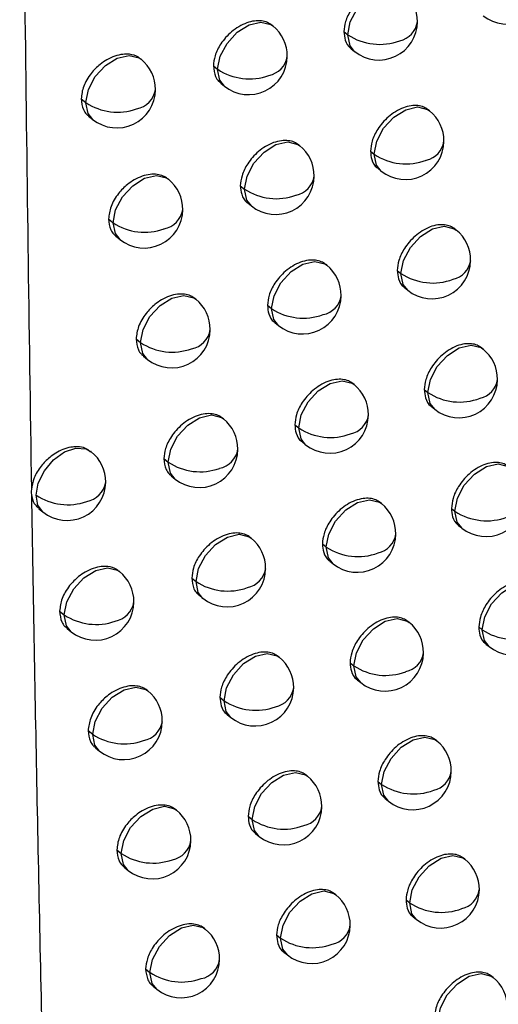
# Model space of a CAD drawing. Header units: millimetres. Extents: x 25 to 1229, y -261 to 1180.
# Tile 206 of 224: x 924 to 930, y 744 to 757. Entities that reach past the tile are written whole.
import ezdxf

# ---------------------------------------------------------------- set-up
doc = ezdxf.new("R2010")
doc.units = ezdxf.units.MM

msp = doc.modelspace()

# ---------------------------------------------------------------- linework, layer by layer
at = {"color": 7, "linetype": 'Continuous', "lineweight": 25}
for p, q in [((927.286, 756.903), (927.274, 756.913)), ((928.207, 756.829), (928.257, 756.789)), ((928.301, 756.606), (928.345, 756.571)), ((925.58, 756.472), (925.572, 756.478)), ((926.516, 756.386), (926.571, 756.341)), ((926.611, 756.162), (926.66, 756.123)), ((924.804, 755.959), (924.865, 755.91)), ((929.315, 755.804), (929.298, 755.817)), ((924.901, 755.734), (924.953, 755.692)), ((927.634, 755.352), (927.621, 755.362)), ((928.551, 755.281), (928.6, 755.242)), ((928.645, 755.059), (928.688, 755.024)), ((925.933, 754.917), (925.923, 754.924)), ((926.865, 754.834), (926.919, 754.79)), ((926.961, 754.61), (927.008, 754.572)), ((925.159, 754.403), (925.218, 754.355)), ((929.66, 754.26), (929.642, 754.274)), ((925.255, 754.179), (925.307, 754.137)), ((927.985, 753.804), (927.97, 753.816)), ((928.898, 753.737), (928.945, 753.698)), ((928.992, 753.514), (929.034, 753.48)), ((926.288, 753.365), (926.278, 753.373)), ((927.217, 753.285), (927.27, 753.243)), ((927.312, 753.062), (927.358, 753.025)), ((925.515, 752.85), (925.573, 752.803)), ((930.008, 752.719), (929.99, 752.734)), ((925.611, 752.626), (925.662, 752.585)), ((928.337, 752.26), (928.322, 752.272)), ((929.247, 752.195), (929.293, 752.157)), ((929.341, 751.973), (929.382, 751.939)), ((926.646, 751.816), (926.635, 751.825)), ((927.571, 751.739), (927.622, 751.698)), ((927.666, 751.516), (927.711, 751.48)), ((924.935, 751.389), (924.928, 751.395)), ((925.875, 751.3), (925.931, 751.254)), ((925.97, 751.076), (926.02, 751.036)), ((928.692, 750.718), (928.677, 750.731)), ((924.255, 750.652), (924.309, 750.609)), ((929.599, 750.656), (929.644, 750.62)), ((929.692, 750.434), (929.733, 750.402)), ((927.006, 750.271), (926.994, 750.28)), ((927.927, 750.197), (927.978, 750.156)), ((928.022, 749.974), (928.066, 749.938)), ((925.3, 749.839), (925.292, 749.846)), ((926.236, 749.753), (926.292, 749.709)), ((926.331, 749.53), (926.38, 749.491)), ((924.525, 749.326), (924.586, 749.277)), ((929.05, 749.18), (929.033, 749.193)), ((924.622, 749.102), (924.674, 749.059)), ((929.953, 749.12), (929.997, 749.085)), ((930.046, 748.899), (930.086, 748.867)), ((927.369, 748.728), (927.356, 748.739)), ((928.286, 748.657), (928.335, 748.618)), ((928.38, 748.435), (928.424, 748.4)), ((925.668, 748.292), (925.658, 748.3)), ((926.6, 748.21), (926.654, 748.166)), ((926.696, 747.986), (926.743, 747.949)), ((924.894, 747.778), (924.953, 747.731)), ((929.41, 747.644), (929.393, 747.658)), ((924.99, 747.554), (925.042, 747.513)), ((927.734, 747.189), (927.72, 747.2)), ((928.647, 747.121), (928.695, 747.082)), ((928.741, 746.899), (928.784, 746.864)), ((926.038, 746.749), (926.027, 746.758)), ((926.966, 746.67), (927.019, 746.627)), ((927.061, 746.446), (927.108, 746.409)), ((925.266, 746.234), (925.323, 746.187)), ((929.773, 746.112), (929.754, 746.126)), ((925.361, 746.01), (925.412, 745.969)), ((928.101, 745.653), (928.086, 745.665)), ((929.011, 745.588), (929.058, 745.55)), ((929.105, 745.366), (929.147, 745.332)), ((926.41, 745.209), (926.399, 745.218)), ((927.334, 745.133), (927.386, 745.091)), ((927.43, 744.909), (927.475, 744.873)), ((925.639, 744.693), (925.695, 744.647)), ((930.138, 744.582), (930.119, 744.598)), ((925.735, 744.469), (925.784, 744.429))]:
    msp.add_line(p, q, dxfattribs=at)
at = {"color": 7, "linetype": 'Continuous', "lineweight": 25, "flags": 128}
for points in [[(928.257, 756.789), (928.289, 756.957), (928.378, 757.125), (928.51, 757.268), (928.664, 757.365), (928.817, 757.4), (928.946, 757.368), (928.972, 757.351)], [(926.571, 756.341), (926.604, 756.509), (926.693, 756.677), (926.824, 756.82), (926.978, 756.917), (927.131, 756.952), (927.261, 756.92), (927.286, 756.903)], [(928.345, 756.571), (928.286, 756.647), (928.257, 756.789)], [(924.865, 755.91), (924.897, 756.078), (924.986, 756.246), (925.117, 756.389), (925.271, 756.486), (925.425, 756.521), (925.554, 756.489), (925.58, 756.472)], [(926.66, 756.123), (926.6, 756.199), (926.571, 756.34)], [(924.953, 755.692), (924.893, 755.768), (924.865, 755.909)], [(928.6, 755.242), (928.632, 755.41), (928.721, 755.578), (928.853, 755.721), (929.007, 755.818), (929.16, 755.853), (929.289, 755.821), (929.315, 755.804)], [(926.919, 754.79), (926.952, 754.958), (927.041, 755.126), (927.172, 755.27), (927.326, 755.366), (927.479, 755.401), (927.609, 755.369), (927.634, 755.352)], [(928.688, 755.024), (928.629, 755.1), (928.6, 755.242)], [(925.218, 754.355), (925.25, 754.523), (925.339, 754.691), (925.471, 754.834), (925.625, 754.931), (925.778, 754.966), (925.907, 754.934), (925.933, 754.917)], [(927.008, 754.572), (926.948, 754.648), (926.919, 754.79)], [(925.307, 754.137), (925.247, 754.213), (925.218, 754.354)], [(928.945, 753.698), (928.978, 753.866), (929.067, 754.034), (929.198, 754.178), (929.352, 754.274), (929.506, 754.309), (929.635, 754.277), (929.66, 754.26)], [(927.27, 753.243), (927.302, 753.41), (927.391, 753.578), (927.522, 753.722), (927.676, 753.818), (927.83, 753.853), (927.959, 753.822), (927.985, 753.804)], [(929.034, 753.48), (928.974, 753.556), (928.945, 753.698)], [(925.573, 752.803), (925.606, 752.971), (925.695, 753.139), (925.826, 753.282), (925.98, 753.379), (926.134, 753.414), (926.263, 753.382), (926.288, 753.365)], [(927.358, 753.025), (927.298, 753.101), (927.27, 753.242)], [(925.662, 752.585), (925.602, 752.661), (925.573, 752.803)], [(929.293, 752.157), (929.326, 752.325), (929.415, 752.493), (929.546, 752.637), (929.7, 752.733), (929.854, 752.768), (929.983, 752.737), (930.008, 752.719)], [(927.622, 751.698), (927.655, 751.866), (927.744, 752.034), (927.875, 752.177), (928.029, 752.274), (928.183, 752.309), (928.312, 752.277), (928.337, 752.26)], [(929.382, 751.939), (929.322, 752.016), (929.293, 752.157)], [(925.931, 751.254), (925.964, 751.422), (926.053, 751.59), (926.184, 751.734), (926.338, 751.83), (926.491, 751.865), (926.621, 751.834), (926.646, 751.816)], [(927.711, 751.48), (927.651, 751.556), (927.622, 751.697)], [(924.22, 750.827), (924.249, 750.984), (924.328, 751.144), (924.447, 751.284), (924.59, 751.386), (924.737, 751.435), (924.868, 751.425), (924.935, 751.389)], [(926.02, 751.036), (925.96, 751.113), (925.931, 751.254)], [(929.644, 750.62), (929.677, 750.787), (929.765, 750.956), (929.897, 751.099), (930.051, 751.196), (930.204, 751.231), (930.333, 751.199), (930.359, 751.181)], [(924.309, 750.609), (924.244, 750.696), (924.22, 750.827)], [(927.978, 750.156), (928.01, 750.324), (928.099, 750.492), (928.23, 750.636), (928.384, 750.732), (928.538, 750.767), (928.667, 750.736), (928.692, 750.718)], [(929.733, 750.402), (929.673, 750.478), (929.644, 750.619)], [(926.292, 749.709), (926.324, 749.877), (926.413, 750.045), (926.544, 750.188), (926.698, 750.285), (926.852, 750.32), (926.981, 750.288), (927.006, 750.271)], [(928.066, 749.938), (928.006, 750.015), (927.978, 750.156)], [(924.586, 749.277), (924.618, 749.445), (924.707, 749.613), (924.838, 749.757), (924.992, 749.853), (925.146, 749.888), (925.275, 749.857), (925.3, 749.839)], [(926.38, 749.491), (926.32, 749.567), (926.292, 749.708)], [(929.997, 749.085), (930.03, 749.252), (930.118, 749.421), (930.25, 749.564), (930.404, 749.661), (930.557, 749.696), (930.686, 749.664), (930.712, 749.646)], [(924.674, 749.059), (924.614, 749.135), (924.586, 749.277)], [(928.335, 748.618), (928.368, 748.786), (928.457, 748.954), (928.588, 749.097), (928.742, 749.194), (928.895, 749.229), (929.025, 749.197), (929.05, 749.18)], [(930.086, 748.867), (930.026, 748.943), (929.997, 749.085)], [(926.654, 748.166), (926.687, 748.334), (926.775, 748.502), (926.907, 748.646), (927.061, 748.742), (927.214, 748.777), (927.343, 748.746), (927.369, 748.728)], [(928.424, 748.4), (928.364, 748.476), (928.335, 748.617)], [(924.953, 747.731), (924.986, 747.898), (925.075, 748.067), (925.206, 748.21), (925.36, 748.307), (925.513, 748.342), (925.643, 748.31), (925.668, 748.292)], [(926.743, 747.949), (926.683, 748.025), (926.654, 748.166)], [(925.042, 747.513), (924.982, 747.589), (924.953, 747.73)], [(928.695, 747.082), (928.728, 747.25), (928.817, 747.418), (928.948, 747.562), (929.102, 747.658), (929.255, 747.693), (929.385, 747.662), (929.41, 747.644)], [(927.019, 746.627), (927.051, 746.795), (927.14, 746.963), (927.272, 747.107), (927.426, 747.203), (927.579, 747.238), (927.708, 747.206), (927.734, 747.189)], [(928.784, 746.864), (928.724, 746.941), (928.695, 747.082)], [(925.323, 746.187), (925.356, 746.355), (925.445, 746.523), (925.576, 746.667), (925.73, 746.763), (925.883, 746.798), (926.012, 746.767), (926.038, 746.749)], [(927.108, 746.409), (927.048, 746.485), (927.019, 746.627)], [(925.412, 745.969), (925.352, 746.045), (925.323, 746.187)], [(929.058, 745.55), (929.09, 745.718), (929.179, 745.886), (929.311, 746.029), (929.465, 746.126), (929.618, 746.161), (929.747, 746.129), (929.773, 746.112)], [(927.386, 745.091), (927.419, 745.259), (927.507, 745.427), (927.639, 745.57), (927.793, 745.667), (927.946, 745.702), (928.075, 745.67), (928.101, 745.653)], [(929.147, 745.332), (929.087, 745.408), (929.058, 745.55)], [(925.695, 744.647), (925.728, 744.815), (925.817, 744.983), (925.948, 745.127), (926.102, 745.223), (926.256, 745.258), (926.385, 745.227), (926.41, 745.209)], [(927.475, 744.873), (927.415, 744.949), (927.386, 745.091)], [(925.784, 744.429), (925.724, 744.505), (925.695, 744.647)], [(929.423, 744.021), (929.455, 744.188), (929.544, 744.357), (929.676, 744.5), (929.83, 744.597), (929.983, 744.632), (930.112, 744.6), (930.138, 744.582)]]:
    msp.add_lwpolyline(points, dxfattribs=at)
at = {"color": 7, "linetype": 'Continuous', "lineweight": 25}
for centre, radius, start, end in [((930.323, 757.425), 0.5, 231.2257, 359.4251), ((928.659, 756.961), 0.5, 359.4453, 51.2257), ((928.659, 756.961), 0.5, 231.2257, 359.4453), ((928.867, 757), 0.295, 282.0975, 351.3722), ((926.973, 756.513), 0.5, 359.4757, 51.2257), ((928.665, 756.784), 0.409, 179.2558, 179.3098), ((928.668, 757.407), 0.743, 236.4195, 290.6147), ((925.266, 756.082), 0.5, 359.5154, 51.2257), ((926.973, 756.513), 0.5, 231.2257, 359.4757), ((927.178, 756.555), 0.299, 281.2471, 351.0517), ((926.98, 756.336), 0.409, 179.2558, 179.3223), ((926.982, 756.959), 0.742, 236.4343, 290.0376), ((925.266, 756.082), 0.5, 231.2257, 359.5154), ((925.467, 756.126), 0.303, 280.4042, 350.7262), ((925.273, 755.905), 0.409, 179.2558, 179.3325), ((925.275, 756.528), 0.742, 236.4615, 289.4622), ((929.002, 755.414), 0.5, 359.4376, 51.2257), ((929.002, 755.414), 0.5, 231.2257, 359.4376), ((929.211, 755.453), 0.294, 282.2924, 351.4441), ((927.321, 754.962), 0.5, 359.4658, 51.2257), ((929.008, 755.237), 0.409, 179.2558, 179.307), ((929.011, 755.86), 0.743, 236.4145, 290.7454), ((925.62, 754.527), 0.5, 359.5033, 51.2257), ((927.321, 754.962), 0.5, 231.2257, 359.4658), ((927.527, 755.003), 0.298, 281.453, 351.1296), ((927.328, 754.785), 0.409, 179.2558, 179.3197), ((927.33, 755.408), 0.742, 236.4269, 290.1768), ((925.62, 754.527), 0.5, 231.2257, 359.5033), ((925.821, 754.571), 0.302, 280.6209, 350.8105), ((925.626, 754.35), 0.409, 179.2558, 179.3303), ((925.628, 754.973), 0.742, 236.4516, 289.6099), ((929.347, 753.87), 0.5, 359.4303, 51.2257), ((929.347, 753.87), 0.5, 231.2257, 359.4303), ((929.558, 753.908), 0.293, 282.4842, 351.5144), ((927.671, 753.414), 0.5, 359.4563, 51.2257), ((929.354, 753.693), 0.409, 179.2558, 179.3041), ((929.356, 754.317), 0.743, 236.41, 290.8738), ((925.975, 752.975), 0.5, 359.4916, 51.2257), ((927.671, 753.414), 0.5, 231.2257, 359.4563), ((927.878, 753.455), 0.297, 281.6557, 351.2057), ((927.678, 753.237), 0.409, 179.2558, 179.317), ((927.68, 753.861), 0.742, 236.4201, 290.3136), ((925.975, 752.975), 0.5, 231.2257, 359.4916), ((926.178, 753.018), 0.301, 280.8342, 350.8928), ((925.982, 752.798), 0.409, 179.2558, 179.328), ((925.984, 753.421), 0.742, 236.4423, 289.755), ((929.695, 752.329), 0.5, 359.4234, 51.2257), ((929.695, 752.329), 0.5, 231.2257, 359.4234), ((929.907, 752.367), 0.292, 282.673, 351.5832), ((928.024, 751.87), 0.5, 359.4473, 51.2257), ((929.702, 752.152), 0.409, 179.2558, 179.3011), ((929.704, 752.776), 0.743, 236.4059, 291), ((926.333, 751.426), 0.5, 359.4805, 51.2257), ((928.024, 751.87), 0.5, 231.2257, 359.4473), ((928.232, 751.91), 0.296, 281.8552, 351.2802), ((928.031, 751.693), 0.409, 179.2558, 179.3142), ((928.033, 752.316), 0.742, 236.4138, 290.4478), ((926.333, 751.426), 0.5, 231.2257, 359.4805), ((926.537, 751.469), 0.3, 281.0442, 350.9733), ((924.622, 750.999), 0.5, 359.5222, 51.2257), ((926.34, 751.249), 0.409, 179.2558, 179.3256), ((926.342, 751.872), 0.742, 236.4335, 289.8975), ((924.622, 750.999), 0.5, 231.2257, 359.5222), ((924.822, 751.044), 0.304, 280.2525, 350.6482), ((924.63, 751.445), 0.742, 236.4651, 289.3483), ((930.046, 750.791), 0.5, 231.2257, 359.417), ((928.379, 750.328), 0.5, 359.4388, 51.2257), ((930.053, 750.614), 0.409, 179.2558, 179.2982), ((930.055, 751.238), 0.743, 236.4022, 291.1239), ((928.379, 750.328), 0.5, 231.2257, 359.4388), ((928.588, 750.368), 0.295, 282.0515, 351.353), ((926.693, 749.881), 0.5, 359.4699, 51.2257), ((928.386, 750.151), 0.409, 179.2558, 179.3114), ((928.388, 750.774), 0.743, 236.4079, 290.5798), ((924.987, 749.449), 0.5, 359.5094, 51.2257), ((926.693, 749.881), 0.5, 231.2257, 359.4699), ((926.898, 749.923), 0.299, 281.2509, 351.0519), ((926.7, 749.704), 0.409, 179.2558, 179.3231), ((926.702, 750.327), 0.742, 236.4253, 290.0374), ((924.987, 749.449), 0.5, 231.2257, 359.5094), ((925.188, 749.494), 0.303, 280.4564, 350.746), ((924.994, 749.272), 0.409, 179.2558, 179.3325), ((924.996, 749.895), 0.742, 236.4543, 289.4963), ((928.737, 748.79), 0.5, 359.4308, 51.2257), ((930.399, 749.257), 0.5, 231.2257, 359.4111), ((930.406, 749.079), 0.409, 179.2558, 179.2953), ((930.408, 749.703), 0.743, 236.399, 291.2456), ((928.737, 748.79), 0.5, 231.2257, 359.4308), ((928.946, 748.829), 0.294, 282.2448, 351.4242), ((927.056, 748.338), 0.5, 359.4597, 51.2257), ((928.744, 748.613), 0.409, 179.2558, 179.3085), ((928.746, 749.236), 0.743, 236.4025, 290.7093), ((925.355, 747.903), 0.5, 359.4972, 51.2257), ((927.056, 748.338), 0.5, 231.2257, 359.4597), ((927.262, 748.38), 0.298, 281.4544, 351.1287), ((927.063, 748.161), 0.409, 179.2558, 179.3205), ((927.065, 748.784), 0.742, 236.4176, 290.1748), ((925.355, 747.903), 0.5, 231.2257, 359.4972), ((925.557, 747.946), 0.302, 280.6699, 350.8288), ((925.362, 747.725), 0.409, 179.2558, 179.3303), ((925.363, 748.349), 0.742, 236.4441, 289.6416), ((929.097, 747.254), 0.5, 359.4232, 51.2257), ((929.097, 747.254), 0.5, 231.2257, 359.4232), ((929.307, 747.293), 0.293, 282.435, 351.4938), ((927.421, 746.799), 0.5, 359.45, 51.2257), ((929.104, 747.077), 0.409, 179.2558, 179.3057), ((929.106, 747.701), 0.743, 236.3976, 290.8366), ((925.725, 746.359), 0.5, 359.4854, 51.2257), ((927.421, 746.799), 0.5, 231.2257, 359.45), ((927.627, 746.84), 0.297, 281.6547, 351.2038), ((927.427, 746.622), 0.409, 179.2558, 179.3178), ((927.43, 747.245), 0.742, 236.4104, 290.3098), ((925.725, 746.359), 0.5, 231.2257, 359.4854), ((925.928, 746.402), 0.301, 280.8802, 350.9097), ((925.732, 746.182), 0.409, 179.2558, 179.328), ((925.734, 746.805), 0.742, 236.4344, 289.7844), ((929.46, 745.722), 0.5, 359.416, 51.2257), ((929.46, 745.722), 0.5, 231.2257, 359.416), ((929.671, 745.76), 0.292, 282.6223, 351.562), ((927.788, 745.263), 0.5, 359.4408, 51.2257), ((929.467, 745.545), 0.409, 179.2558, 179.3028), ((929.469, 746.168), 0.743, 236.3931, 290.9617), ((926.097, 744.819), 0.5, 359.4741, 51.2257), ((927.788, 745.263), 0.5, 231.2257, 359.4408), ((927.995, 745.303), 0.296, 281.8519, 351.2772), ((927.795, 745.086), 0.409, 179.2558, 179.315), ((927.797, 745.709), 0.742, 236.4037, 290.4424), ((926.097, 744.819), 0.5, 231.2257, 359.4741), ((926.301, 744.861), 0.3, 281.0872, 350.9888), ((926.104, 744.642), 0.409, 179.2558, 179.3256), ((926.106, 745.265), 0.742, 236.4253, 289.9245), ((929.825, 744.193), 0.5, 359.4093, 51.2257)]:
    msp.add_arc(centre, radius, start, end, dxfattribs=at)
for points, knots in [([(940.278, 750.132), (940.112, 750.875), (939.783, 752.357), (939.298, 754.578), (938.823, 756.787), (938.358, 758.986), (937.902, 761.172), (937.455, 763.347), (937.018, 765.51), (936.59, 767.661), (936.17, 769.8), (935.76, 771.927), (935.358, 774.041), (934.964, 776.143), (934.579, 778.232), (934.203, 780.309), (933.834, 782.372), (933.473, 784.423), (933.12, 786.46), (932.775, 788.485), (932.438, 790.496), (932.108, 792.493), (931.785, 794.477), (931.469, 796.447), (931.16, 798.403), (930.859, 800.345), (930.564, 802.274), (930.276, 804.188), (929.994, 806.088), (929.719, 807.973), (929.539, 809.227), (929.45, 809.851)], [0, 0, 0, 0, 0.038566, 0.07684, 0.114823, 0.152513, 0.189913, 0.22702, 0.263836, 0.30036, 0.336593, 0.372534, 0.408183, 0.44354, 0.478606, 0.513381, 0.547863, 0.582054, 0.615954, 0.649562, 0.682878, 0.715902, 0.748635, 0.781076, 0.813226, 0.845084, 0.87665, 0.907925, 0.938908, 0.9696, 1, 1, 1, 1]), ([(929.556, 804.437), (929.679, 803.627), (929.925, 801.997), (930.305, 799.546), (930.695, 797.073), (931.096, 794.578), (931.509, 792.063), (931.933, 789.526), (932.369, 786.968), (932.818, 784.39), (933.278, 781.792), (933.752, 779.174), (934.303, 776.182), (934.94, 772.807), (935.67, 769.041), (936.431, 765.222), (937.223, 761.352), (938.048, 757.433), (938.905, 753.462), (939.498, 750.808), (939.797, 749.47)], [0, 0, 0, 0, 0.042984, 0.086462, 0.130434, 0.174899, 0.219858, 0.265311, 0.311258, 0.357699, 0.404633, 0.452062, 0.499984, 0.567666, 0.636598, 0.706779, 0.77821, 0.850891, 0.924821, 1, 1, 1, 1]), ([(924.028, 777.019), (924.023, 775.758), (924.013, 773.442), (924.007, 770.01), (924.01, 766.705), (924.027, 762.416), (924.068, 757.138), (924.129, 753.003), (924.159, 750.899)], [0, 0, 0, 0, 0.144301, 0.265032, 0.393158, 0.523208, 0.757389, 1, 1, 1, 1]), ([(928.955, 757.363), (928.937, 757.376), (928.898, 757.402), (928.822, 757.42), (928.732, 757.419), (928.632, 757.393), (928.531, 757.344), (928.439, 757.276), (928.362, 757.199), (928.284, 757.094), (928.221, 756.966), (928.211, 756.872), (928.207, 756.829)], [0, 0, 0, 0, 0.08066, 0.168489, 0.261435, 0.359498, 0.459982, 0.554668, 0.643553, 0.726637, 0.874786, 1, 1, 1, 1]), ([(927.274, 756.912), (927.255, 756.925), (927.216, 756.952), (927.139, 756.971), (927.048, 756.97), (926.947, 756.946), (926.845, 756.897), (926.752, 756.831), (926.674, 756.754), (926.595, 756.651), (926.53, 756.522), (926.52, 756.429), (926.516, 756.386)], [0, 0, 0, 0, 0.079755, 0.167774, 0.261048, 0.359579, 0.459695, 0.55411, 0.642824, 0.725838, 0.874163, 1, 1, 1, 1]), ([(928.207, 756.829), (928.21, 756.792), (928.218, 756.707), (928.26, 756.635), (928.299, 756.61), (928.302, 756.608)], [0, 0, 0, 0, 0.421698, 0.940901, 1, 1, 1, 1]), ([(925.57, 756.476), (925.562, 756.483), (925.525, 756.516), (925.446, 756.538), (925.341, 756.538), (925.24, 756.515), (925.14, 756.469), (925.033, 756.396), (924.943, 756.307), (924.876, 756.207), (924.82, 756.095), (924.81, 756.013), (924.804, 755.959)], [0, 0, 0, 0, 0.039448, 0.174297, 0.260682, 0.359532, 0.459361, 0.546108, 0.679845, 0.76342, 0.84474, 1, 1, 1, 1]), ([(926.516, 756.386), (926.521, 756.337), (926.53, 756.262), (926.574, 756.193), (926.603, 756.172), (926.613, 756.164)], [0, 0, 0, 0, 0.5477556, 0.8380278, 1, 1, 1, 1]), ([(924.804, 755.959), (924.81, 755.91), (924.818, 755.835), (924.863, 755.766), (924.892, 755.744), (924.902, 755.736)], [0, 0, 0, 0, 0.548264, 0.838629, 1, 1, 1, 1]), ([(929.298, 755.817), (929.279, 755.83), (929.24, 755.856), (929.165, 755.874), (929.075, 755.872), (928.975, 755.846), (928.875, 755.797), (928.783, 755.729), (928.706, 755.651), (928.628, 755.546), (928.565, 755.418), (928.555, 755.324), (928.551, 755.281)], [0, 0, 0, 0, 0.0808583, 0.1686459, 0.2615208, 0.3594817, 0.4600487, 0.5547947, 0.6437177, 0.7268165, 0.8749259, 1, 1, 1, 1]), ([(927.621, 755.362), (927.602, 755.375), (927.563, 755.402), (927.487, 755.42), (927.396, 755.42), (927.295, 755.395), (927.193, 755.346), (927.1, 755.28), (927.022, 755.203), (926.944, 755.099), (926.879, 754.97), (926.87, 754.877), (926.865, 754.834)], [0, 0, 0, 0, 0.079926, 0.167908, 0.261119, 0.359557, 0.45974, 0.554205, 0.642951, 0.725979, 0.874275, 1, 1, 1, 1]), ([(928.551, 755.281), (928.554, 755.244), (928.562, 755.16), (928.604, 755.087), (928.642, 755.063), (928.646, 755.06)], [0, 0, 0, 0, 0.420495, 0.939278, 1, 1, 1, 1]), ([(925.923, 754.924), (925.904, 754.937), (925.865, 754.964), (925.788, 754.983), (925.696, 754.984), (925.594, 754.96), (925.493, 754.914), (925.387, 754.841), (925.297, 754.751), (925.23, 754.651), (925.175, 754.538), (925.165, 754.456), (925.159, 754.403)], [0, 0, 0, 0, 0.079111, 0.167273, 0.260793, 0.359674, 0.459567, 0.546325, 0.679916, 0.763477, 0.844781, 1, 1, 1, 1]), ([(926.865, 754.834), (926.869, 754.796), (926.877, 754.711), (926.92, 754.638), (926.958, 754.613), (926.962, 754.611)], [0, 0, 0, 0, 0.426306, 0.947126, 1, 1, 1, 1]), ([(925.159, 754.403), (925.164, 754.354), (925.173, 754.279), (925.217, 754.21), (925.246, 754.188), (925.257, 754.181)], [0, 0, 0, 0, 0.548184, 0.838509, 1, 1, 1, 1]), ([(929.642, 754.274), (929.624, 754.287), (929.585, 754.313), (929.509, 754.33), (929.42, 754.329), (929.321, 754.303), (929.221, 754.253), (929.129, 754.185), (929.052, 754.106), (928.974, 754.002), (928.912, 753.873), (928.902, 753.779), (928.898, 753.737)], [0, 0, 0, 0, 0.081068, 0.168812, 0.261612, 0.359467, 0.460122, 0.554932, 0.643895, 0.727009, 0.875075, 1, 1, 1, 1]), ([(927.97, 753.815), (927.952, 753.828), (927.913, 753.855), (927.836, 753.873), (927.746, 753.872), (927.645, 753.847), (927.544, 753.798), (927.451, 753.731), (927.373, 753.654), (927.295, 753.55), (927.231, 753.422), (927.221, 753.328), (927.217, 753.285)], [0, 0, 0, 0, 0.080103, 0.168048, 0.261193, 0.359538, 0.459791, 0.554307, 0.643086, 0.726129, 0.874393, 1, 1, 1, 1]), ([(928.898, 753.737), (928.901, 753.699), (928.909, 753.616), (928.951, 753.543), (928.989, 753.518), (928.993, 753.516)], [0, 0, 0, 0, 0.419104, 0.937403, 1, 1, 1, 1]), ([(926.278, 753.373), (926.259, 753.386), (926.22, 753.413), (926.143, 753.432), (926.051, 753.432), (925.949, 753.408), (925.849, 753.361), (925.743, 753.288), (925.654, 753.198), (925.587, 753.098), (925.532, 752.985), (925.522, 752.904), (925.515, 752.85)], [0, 0, 0, 0, 0.079274, 0.167401, 0.26086, 0.35965, 0.459643, 0.546436, 0.679905, 0.763477, 0.844788, 1, 1, 1, 1]), ([(927.217, 753.285), (927.22, 753.247), (927.228, 753.162), (927.271, 753.089), (927.31, 753.065), (927.313, 753.063)], [0, 0, 0, 0, 0.425659, 0.946241, 1, 1, 1, 1]), ([(925.515, 752.85), (925.521, 752.801), (925.53, 752.726), (925.574, 752.657), (925.603, 752.636), (925.613, 752.628)], [0, 0, 0, 0, 0.548115, 0.838402, 1, 1, 1, 1]), ([(929.99, 752.734), (929.971, 752.747), (929.932, 752.773), (929.857, 752.79), (929.768, 752.788), (929.669, 752.762), (929.569, 752.712), (929.477, 752.643), (929.4, 752.565), (929.323, 752.46), (929.261, 752.331), (929.251, 752.238), (929.247, 752.195)], [0, 0, 0, 0, 0.081291, 0.168989, 0.261711, 0.359453, 0.460202, 0.55508, 0.644085, 0.727216, 0.875234, 1, 1, 1, 1]), ([(928.322, 752.271), (928.304, 752.284), (928.265, 752.31), (928.189, 752.329), (928.099, 752.328), (927.998, 752.302), (927.897, 752.253), (927.805, 752.186), (927.727, 752.109), (927.649, 752.005), (927.585, 751.876), (927.575, 751.782), (927.571, 751.739)], [0, 0, 0, 0, 0.080286, 0.168192, 0.26127, 0.359519, 0.459846, 0.554417, 0.643231, 0.726288, 0.874519, 1, 1, 1, 1]), ([(929.247, 752.195), (929.25, 752.158), (929.258, 752.074), (929.299, 752.001), (929.337, 751.977), (929.342, 751.974)], [0, 0, 0, 0, 0.4174887, 0.935231, 1, 1, 1, 1]), ([(926.635, 751.825), (926.616, 751.838), (926.577, 751.865), (926.5, 751.884), (926.409, 751.883), (926.307, 751.859), (926.205, 751.811), (926.112, 751.745), (926.033, 751.669), (925.954, 751.565), (925.889, 751.437), (925.879, 751.343), (925.875, 751.3)], [0, 0, 0, 0, 0.079434, 0.167519, 0.260908, 0.359601, 0.459584, 0.553902, 0.642554, 0.725545, 0.873937, 1, 1, 1, 1]), ([(927.571, 751.739), (927.574, 751.701), (927.582, 751.617), (927.625, 751.544), (927.663, 751.52), (927.667, 751.517)], [0, 0, 0, 0, 0.4249096, 0.9452195, 1, 1, 1, 1]), ([(924.922, 751.388), (924.903, 751.405), (924.858, 751.444), (924.765, 751.457), (924.665, 751.45), (924.57, 751.422), (924.478, 751.376), (924.379, 751.306), (924.275, 751.201), (924.185, 751.052), (924.168, 750.949), (924.159, 750.899)], [0, 0, 0, 0, 0.091544, 0.2131, 0.296416, 0.394621, 0.486001, 0.56705, 0.697725, 0.852934, 1, 1, 1, 1]), ([(925.875, 751.3), (925.88, 751.251), (925.889, 751.176), (925.933, 751.108), (925.962, 751.086), (925.972, 751.078)], [0, 0, 0, 0, 0.548041, 0.838294, 1, 1, 1, 1]), ([(930.339, 751.197), (930.321, 751.209), (930.282, 751.235), (930.207, 751.253), (930.118, 751.25), (930.019, 751.224), (929.92, 751.174), (929.828, 751.105), (929.751, 751.026), (929.675, 750.921), (929.612, 750.792), (929.603, 750.699), (929.599, 750.656)], [0, 0, 0, 0, 0.081531, 0.16918, 0.261817, 0.359441, 0.46029, 0.555241, 0.644292, 0.72744, 0.875405, 1, 1, 1, 1]), ([(924.16, 750.837), (924.183, 749.511), (924.229, 746.836), (924.288, 744.167), (924.317, 742.82)], [0, 0, 0, 0, 0.49543, 1, 1, 1, 1]), ([(924.16, 750.837), (924.168, 750.794), (924.182, 750.719), (924.237, 750.676), (924.26, 750.657)], [0, 0, 0, 0, 0.569085, 1, 1, 1, 1]), ([(928.676, 750.731), (928.658, 750.743), (928.619, 750.77), (928.543, 750.788), (928.453, 750.786), (928.353, 750.761), (928.252, 750.711), (928.16, 750.644), (928.083, 750.566), (928.005, 750.462), (927.941, 750.333), (927.932, 750.24), (927.927, 750.197)], [0, 0, 0, 0, 0.080476, 0.168343, 0.261351, 0.359502, 0.459907, 0.554536, 0.643386, 0.726458, 0.874651, 1, 1, 1, 1]), ([(929.599, 750.656), (929.602, 750.619), (929.609, 750.536), (929.651, 750.463), (929.689, 750.439), (929.693, 750.436)], [0, 0, 0, 0, 0.415605, 0.9327, 1, 1, 1, 1]), ([(926.994, 750.28), (926.975, 750.293), (926.936, 750.32), (926.86, 750.338), (926.769, 750.338), (926.667, 750.313), (926.565, 750.265), (926.472, 750.199), (926.394, 750.122), (926.315, 750.019), (926.251, 749.89), (926.241, 749.797), (926.236, 749.753)], [0, 0, 0, 0, 0.079604, 0.167653, 0.260977, 0.359578, 0.459627, 0.553993, 0.642677, 0.725681, 0.874046, 1, 1, 1, 1]), ([(927.927, 750.197), (927.931, 750.159), (927.939, 750.075), (927.981, 750.002), (928.019, 749.978), (928.023, 749.975)], [0, 0, 0, 0, 0.424042, 0.944042, 1, 1, 1, 1]), ([(925.291, 749.843), (925.282, 749.851), (925.245, 749.883), (925.167, 749.905), (925.062, 749.905), (924.961, 749.882), (924.861, 749.836), (924.754, 749.764), (924.664, 749.674), (924.597, 749.574), (924.541, 749.462), (924.532, 749.38), (924.525, 749.326)], [0, 0, 0, 0, 0.039438, 0.174183, 0.260595, 0.359526, 0.459274, 0.545996, 0.679842, 0.763404, 0.84472, 1, 1, 1, 1]), ([(926.236, 749.753), (926.242, 749.705), (926.25, 749.63), (926.294, 749.561), (926.323, 749.54), (926.333, 749.532)], [0, 0, 0, 0, 0.5479596, 0.838184, 1, 1, 1, 1]), ([(930.692, 749.663), (930.673, 749.675), (930.634, 749.701), (930.559, 749.718), (930.471, 749.716), (930.373, 749.689), (930.273, 749.638), (930.182, 749.569), (930.105, 749.491), (930.028, 749.385), (929.967, 749.256), (929.957, 749.163), (929.953, 749.12)], [0, 0, 0, 0, 0.081791, 0.169386, 0.261933, 0.359429, 0.460388, 0.555418, 0.644517, 0.727683, 0.875591, 1, 1, 1, 1]), ([(924.525, 749.326), (924.531, 749.277), (924.539, 749.202), (924.584, 749.133), (924.613, 749.111), (924.623, 749.104)], [0, 0, 0, 0, 0.5483885, 0.838711, 1, 1, 1, 1]), ([(929.033, 749.193), (929.015, 749.205), (928.976, 749.232), (928.9, 749.249), (928.811, 749.248), (928.711, 749.222), (928.61, 749.173), (928.518, 749.105), (928.441, 749.027), (928.363, 748.923), (928.3, 748.794), (928.29, 748.7), (928.286, 748.657)], [0, 0, 0, 0, 0.080676, 0.1685, 0.261437, 0.359486, 0.459974, 0.554664, 0.643552, 0.726639, 0.874792, 1, 1, 1, 1]), ([(929.953, 749.12), (929.956, 749.084), (929.963, 749.001), (930.005, 748.928), (930.043, 748.903), (930.047, 748.9)], [0, 0, 0, 0, 0.413393, 0.929734, 1, 1, 1, 1]), ([(927.356, 748.738), (927.337, 748.751), (927.298, 748.778), (927.222, 748.796), (927.131, 748.796), (927.03, 748.771), (926.928, 748.723), (926.835, 748.656), (926.757, 748.579), (926.679, 748.475), (926.614, 748.347), (926.604, 748.253), (926.6, 748.21)], [0, 0, 0, 0, 0.079778, 0.16779, 0.26105, 0.359558, 0.459674, 0.55409, 0.642808, 0.725826, 0.874161, 1, 1, 1, 1]), ([(928.286, 748.657), (928.29, 748.62), (928.297, 748.535), (928.34, 748.463), (928.378, 748.438), (928.381, 748.436)], [0, 0, 0, 0, 0.423038, 0.942683, 1, 1, 1, 1]), ([(925.658, 748.3), (925.64, 748.313), (925.6, 748.34), (925.523, 748.359), (925.431, 748.36), (925.329, 748.336), (925.229, 748.289), (925.122, 748.216), (925.033, 748.127), (924.966, 748.027), (924.911, 747.914), (924.901, 747.832), (924.894, 747.778)], [0, 0, 0, 0, 0.0789822, 0.1671695, 0.2607309, 0.3596682, 0.4594832, 0.5462153, 0.6799131, 0.7634608, 0.8447615, 1, 1, 1, 1]), ([(926.6, 748.21), (926.604, 748.172), (926.612, 748.087), (926.655, 748.014), (926.693, 747.99), (926.697, 747.987)], [0, 0, 0, 0, 0.427761, 0.949074, 1, 1, 1, 1]), ([(924.894, 747.778), (924.9, 747.729), (924.908, 747.654), (924.953, 747.586), (924.982, 747.564), (924.992, 747.556)], [0, 0, 0, 0, 0.548314, 0.838597, 1, 1, 1, 1]), ([(929.393, 747.658), (929.374, 747.671), (929.335, 747.697), (929.26, 747.714), (929.171, 747.713), (929.071, 747.687), (928.971, 747.637), (928.879, 747.569), (928.802, 747.491), (928.724, 747.386), (928.661, 747.257), (928.652, 747.164), (928.647, 747.121)], [0, 0, 0, 0, 0.080886, 0.168667, 0.261529, 0.359471, 0.460048, 0.554801, 0.64373, 0.726833, 0.874941, 1, 1, 1, 1]), ([(927.72, 747.2), (927.701, 747.213), (927.662, 747.239), (927.586, 747.258), (927.496, 747.257), (927.395, 747.232), (927.293, 747.183), (927.201, 747.116), (927.123, 747.039), (927.044, 746.935), (926.98, 746.806), (926.971, 746.713), (926.966, 746.67)], [0, 0, 0, 0, 0.079958, 0.167932, 0.261125, 0.359538, 0.459726, 0.554196, 0.642947, 0.72598, 0.874282, 1, 1, 1, 1]), ([(928.647, 747.121), (928.651, 747.083), (928.658, 746.999), (928.701, 746.927), (928.739, 746.902), (928.742, 746.9)], [0, 0, 0, 0, 0.421874, 0.941112, 1, 1, 1, 1]), ([(926.027, 746.757), (926.009, 746.77), (925.97, 746.797), (925.893, 746.816), (925.801, 746.816), (925.699, 746.792), (925.599, 746.746), (925.493, 746.672), (925.404, 746.582), (925.337, 746.482), (925.282, 746.369), (925.272, 746.288), (925.266, 746.234)], [0, 0, 0, 0, 0.079149, 0.167301, 0.260799, 0.359646, 0.459562, 0.546331, 0.679902, 0.763462, 0.84477, 1, 1, 1, 1]), ([(926.966, 746.67), (926.97, 746.632), (926.978, 746.547), (927.021, 746.474), (927.059, 746.45), (927.062, 746.447)], [0, 0, 0, 0, 0.4272152, 0.9483237, 1, 1, 1, 1]), ([(925.266, 746.234), (925.271, 746.185), (925.28, 746.11), (925.324, 746.041), (925.353, 746.02), (925.363, 746.012)], [0, 0, 0, 0, 0.548254, 0.838498, 1, 1, 1, 1]), ([(929.754, 746.126), (929.736, 746.139), (929.697, 746.165), (929.622, 746.182), (929.533, 746.18), (929.434, 746.154), (929.333, 746.104), (929.242, 746.036), (929.165, 745.958), (929.088, 745.853), (929.025, 745.724), (929.015, 745.63), (929.011, 745.588)], [0, 0, 0, 0, 0.081108, 0.168843, 0.261627, 0.359458, 0.460128, 0.55495, 0.643922, 0.72704, 0.875101, 1, 1, 1, 1]), ([(928.086, 745.664), (928.067, 745.677), (928.029, 745.704), (927.952, 745.722), (927.862, 745.721), (927.762, 745.695), (927.661, 745.646), (927.568, 745.579), (927.491, 745.502), (927.413, 745.398), (927.349, 745.269), (927.339, 745.176), (927.334, 745.133)], [0, 0, 0, 0, 0.080145, 0.168079, 0.261204, 0.35952, 0.459783, 0.554309, 0.643096, 0.726143, 0.87441, 1, 1, 1, 1]), ([(929.011, 745.588), (929.014, 745.55), (929.022, 745.466), (929.064, 745.394), (929.102, 745.369), (929.106, 745.367)], [0, 0, 0, 0, 0.420522, 0.939291, 1, 1, 1, 1]), ([(926.399, 745.218), (926.38, 745.231), (926.341, 745.257), (926.264, 745.276), (926.173, 745.276), (926.071, 745.252), (925.969, 745.204), (925.876, 745.138), (925.798, 745.061), (925.719, 744.958), (925.654, 744.83), (925.644, 744.736), (925.639, 744.693)], [0, 0, 0, 0, 0.0793131, 0.1674221, 0.2608494, 0.359596, 0.4595218, 0.5537987, 0.6424277, 0.725411, 0.8738376, 1, 1, 1, 1]), ([(927.334, 745.133), (927.338, 745.094), (927.346, 745.01), (927.389, 744.937), (927.427, 744.913), (927.43, 744.911)], [0, 0, 0, 0, 0.426578, 0.947452, 1, 1, 1, 1]), ([(925.639, 744.693), (925.645, 744.644), (925.653, 744.569), (925.697, 744.5), (925.726, 744.479), (925.736, 744.471)], [0, 0, 0, 0, 0.548189, 0.838398, 1, 1, 1, 1]), ([(930.119, 744.598), (930.1, 744.61), (930.061, 744.636), (929.986, 744.653), (929.897, 744.651), (929.798, 744.625), (929.698, 744.575), (929.607, 744.506), (929.53, 744.428), (929.453, 744.323), (929.391, 744.193), (929.382, 744.1), (929.377, 744.057)], [0, 0, 0, 0, 0.081346, 0.169032, 0.261732, 0.359445, 0.460216, 0.555112, 0.644129, 0.727265, 0.875273, 1, 1, 1, 1])]:
    msp.add_open_spline(points, degree=3, knots=knots, dxfattribs=at)
for points in [[(924.159, 750.899), (924.158, 750.888), (924.158, 750.877), (924.158, 750.867)], [(924.158, 750.867), (924.158, 750.857), (924.159, 750.847), (924.16, 750.837)]]:
    msp.add_open_spline(points, degree=3, dxfattribs=at)

doc.saveas('drawing.dxf')
